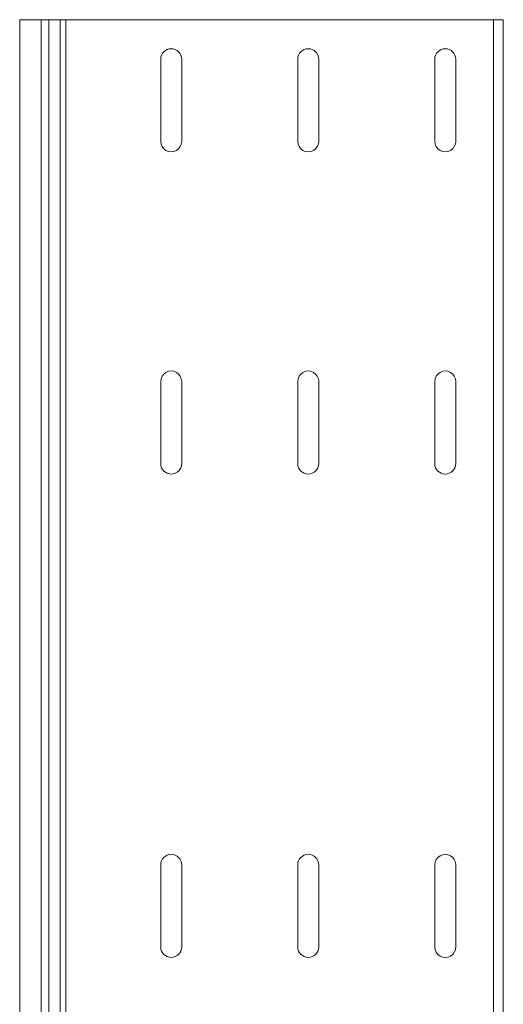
# Model space of a CAD drawing. Header units: millimetres. Extents: x -771 to 2233, y -1470 to 82.
# Tile 20 of 23: x 1544 to 1694, y -224 to 82. Entities that reach past the tile are written whole.
import ezdxf

# ---------------------------------------------------------------- set-up
doc = ezdxf.new("R2010")
doc.units = ezdxf.units.MM

msp = doc.modelspace()

# ---------------------------------------------------------------- linework, layer by layer
at = {"color": 7, "linetype": 'Continuous', "lineweight": 15}
for p, q in [((1543.76, 81.73), (1543.76, -318.27)), ((1543.76, 81.73), (1550.38, 81.73)), ((1550.38, 81.73), (1552.76, 81.73)), ((1552.76, 81.73), (1556.34, 81.73)), ((1556.34, 81.73), (1558.07, 81.73)), ((1558.07, 81.73), (1690.76, 81.73)), ((1690.76, 81.73), (1693.76, 81.73)), ((1693.76, -318.27), (1693.76, 81.73)), ((1587.51, 43.98), (1587.51, 69.48)), ((1594.01, 69.48), (1594.01, 43.98)), ((1630.01, 43.98), (1630.01, 69.48)), ((1636.51, 69.48), (1636.51, 43.98)), ((1672.51, 43.98), (1672.51, 69.48)), ((1679.01, 69.48), (1679.01, 43.98)), ((1587.51, -56.02), (1587.51, -30.52)), ((1594.01, -30.52), (1594.01, -56.02)), ((1630.01, -56.02), (1630.01, -30.52)), ((1636.51, -30.52), (1636.51, -56.02)), ((1672.51, -56.02), (1672.51, -30.52)), ((1679.01, -30.52), (1679.01, -56.02)), ((1587.51, -180.52), (1587.51, -206.02)), ((1594.01, -206.02), (1594.01, -180.52)), ((1630.01, -180.52), (1630.01, -206.02)), ((1636.51, -206.02), (1636.51, -180.52)), ((1672.51, -180.52), (1672.51, -206.02)), ((1679.01, -206.02), (1679.01, -180.52))]:
    msp.add_line(p, q, dxfattribs=at)
at = {"color": 7, "linetype": 'Continuous', "lineweight": 0}
for p, q in [((1550.38, -318.27), (1550.38, 81.73)), ((1552.76, -318.27), (1552.76, 81.73)), ((1556.34, -318.27), (1556.34, 81.73)), ((1558.07, -318.27), (1558.07, 81.73)), ((1690.76, -318.27), (1690.76, 81.73))]:
    msp.add_line(p, q, dxfattribs=at)
at = {"color": 7, "linetype": 'Continuous', "lineweight": 15}
for centre, start, end in [((1590.76, 69.48), 0.0006, 179.9994), ((1633.26, 69.48), 0.0007, 179.9993), ((1675.76, 69.48), 0.0004, 179.9996), ((1590.76, 43.98), 179.9996, 0.0004), ((1633.26, 43.98), 179.9996, 0.0004), ((1675.76, 43.98), 179.9994, 0.0006), ((1590.76, -30.52), 359.9996, 180.0004), ((1633.26, -30.52), 359.9997, 180.0003), ((1675.76, -30.52), 359.9994, 180.0006), ((1590.76, -56.02), 180.0006, 359.9994), ((1633.26, -56.02), 180.0006, 359.9994), ((1675.76, -56.02), 180.0004, 359.9996), ((1590.76, -180.52), 0.0001, 179.9999), ((1633.26, -180.52), 0.0001, 179.9999), ((1675.76, -180.52), 359.9999, 180.0001), ((1590.76, -206.02), 180.0001, 359.9999), ((1633.26, -206.02), 180.0002, 359.9998), ((1675.76, -206.02), 179.9999, 0.0001)]:
    msp.add_arc(centre, 3.25, start, end, dxfattribs=at)

doc.saveas('drawing.dxf')
